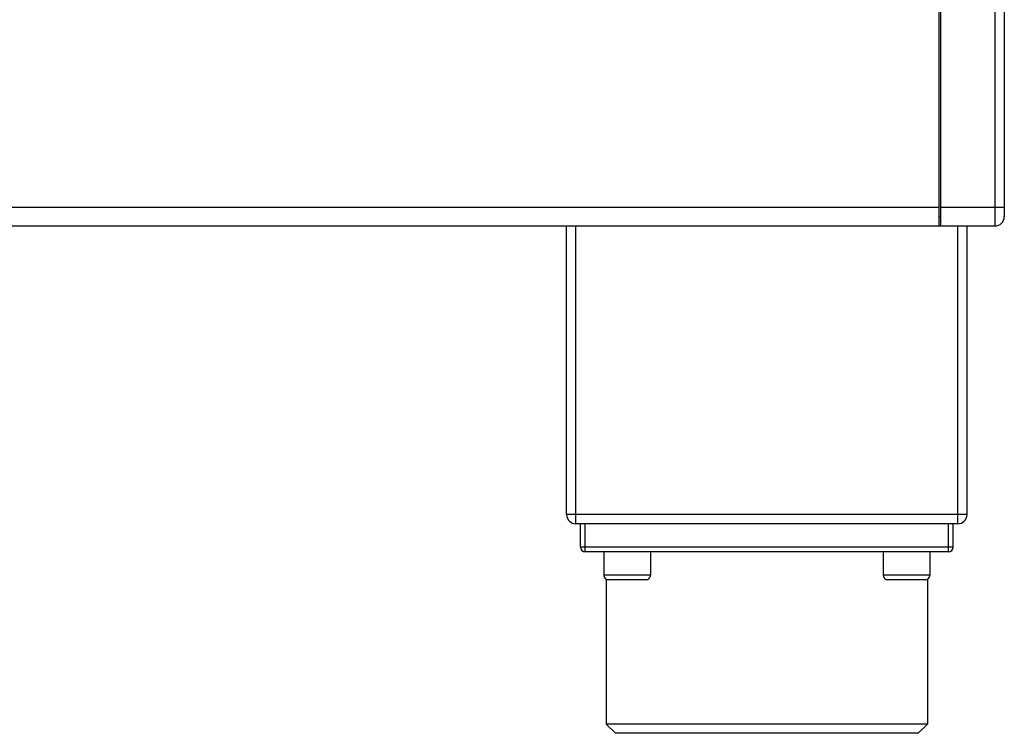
# Model space of a CAD drawing. Header units: millimetres. Extents: x 0 to 11890, y 0 to 8410.
# Tile 42 of 190: x 4165 to 4270, y 5480 to 5556. Entities that reach past the tile are written whole.
import ezdxf

# ---------------------------------------------------------------- set-up
doc = ezdxf.new("R2010")
doc.units = ezdxf.units.MM
doc.header["$LTSCALE"] = 653.95
doc.layers.add('304304000039DXF_CONTINUOUS_LINE', color=7, linetype='CONTINUOUS')

msp = doc.modelspace()

# ---------------------------------------------------------------- linework, layer by layer
at = {"layer": '304304000039DXF_CONTINUOUS_LINE', "color": 9, "linetype": 'Continuous'}
for p, q in [((4269.418, 5714.091), (4269.418, 5534.091)), ((4077.418, 5536.091), (4263.418, 5536.091)), ((4263.618, 5536.091), (4270.418, 5536.091)), ((4224.418, 5502.091), (4224.418, 5534.091)), ((4265.418, 5502.091), (4265.418, 5534.091)), ((4266.418, 5503.091), (4223.418, 5503.091)), ((4225.418, 5499.091), (4225.418, 5502.091)), ((4264.418, 5499.091), (4264.418, 5502.091)), ((4264.918, 5499.591), (4224.918, 5499.591)), ((4232.418, 5496.591), (4227.418, 5496.591)), ((4262.418, 5496.591), (4257.418, 5496.591))]:
    msp.add_line(p, q, dxfattribs=at)
at = {"layer": '304304000039DXF_CONTINUOUS_LINE', "color": 7, "linetype": 'Continuous'}
for p, q in [((4270.418, 5713.091), (4270.418, 5535.091)), ((4263.418, 5534.091), (4263.418, 5683.091)), ((4263.618, 5534.091), (4263.618, 5565.023)), ((4263.418, 5535.091), (4263.618, 5535.091)), ((4057.418, 5534.091), (4269.418, 5534.091)), ((4223.418, 5503.091), (4223.418, 5534.091)), ((4266.418, 5503.091), (4266.418, 5534.091)), ((4265.418, 5502.091), (4224.418, 5502.091)), ((4224.918, 5499.591), (4224.918, 5502.091)), ((4264.918, 5499.591), (4264.918, 5502.091)), ((4264.418, 5499.091), (4225.418, 5499.091)), ((4227.418, 5499.091), (4227.418, 5496.591)), ((4232.418, 5499.091), (4232.418, 5496.591)), ((4257.418, 5499.091), (4257.418, 5496.591)), ((4262.418, 5499.091), (4262.418, 5496.591)), ((4227.668, 5496.158), (4227.668, 5480.591)), ((4231.917, 5496.091), (4227.918, 5496.091)), ((4261.917, 5496.091), (4257.918, 5496.091)), ((4262.168, 5496.158), (4262.168, 5480.591)), ((4262.168, 5480.591), (4227.668, 5480.591)), ((4228.668, 5479.591), (4227.668, 5480.591)), ((4261.168, 5479.591), (4262.168, 5480.591)), ((4261.168, 5479.591), (4228.668, 5479.591))]:
    msp.add_line(p, q, dxfattribs=at)
for centre, radius, start, end in [((4269.418, 5535.091), 1, 270, 360), ((4224.418, 5503.091), 1, 180, 270), ((4265.418, 5503.091), 1, 270, 360), ((4225.418, 5499.591), 0.5, 180, 270), ((4264.418, 5499.591), 0.5, 270, 360), ((4227.918, 5496.591), 0.5, 180, 270.01103), ((4231.918, 5496.591), 0.5, 269.98897, 360), ((4257.918, 5496.591), 0.5, 180, 270.01103), ((4261.918, 5496.591), 0.5, 269.98897, 360)]:
    msp.add_arc(centre, radius, start, end, dxfattribs=at)

doc.saveas('drawing.dxf')
